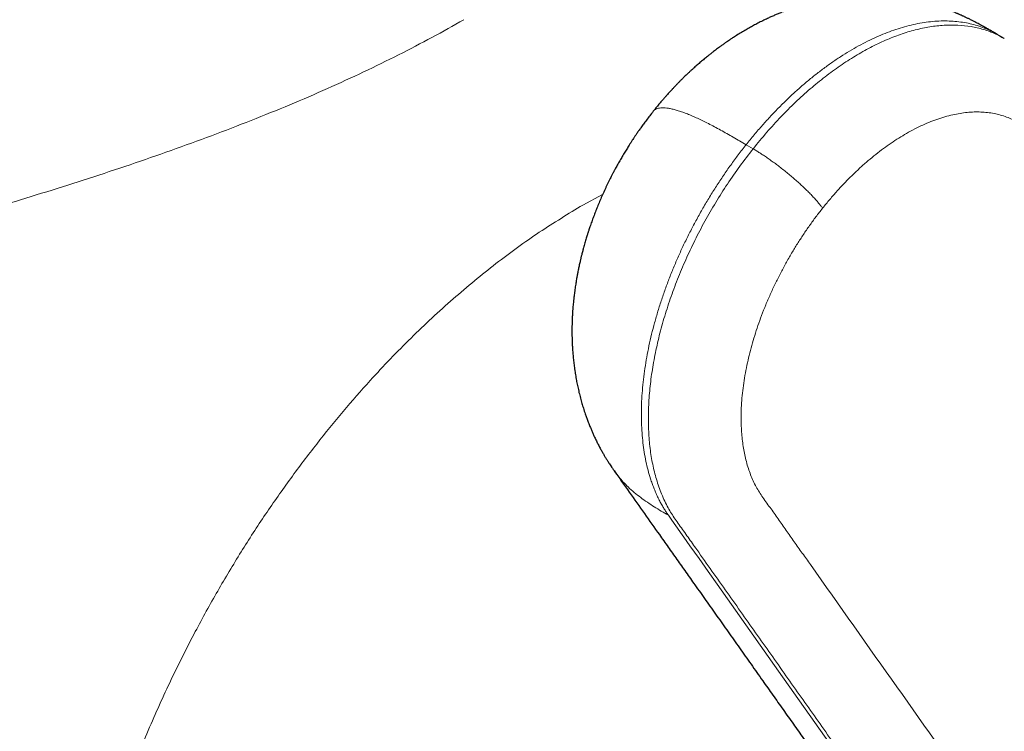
# Model space of a CAD drawing. Header units: millimetres. Extents: x 8 to 698, y 12 to 624.
# Tile 36 of 47: x 620 to 650, y 173 to 195. Entities that reach past the tile are written whole.
import ezdxf

# ---------------------------------------------------------------- set-up
doc = ezdxf.new("R2010")
doc.units = ezdxf.units.MM

msp = doc.modelspace()

# ---------------------------------------------------------------- linework, layer by layer
at = {"color": 7, "linetype": 'Continuous', "lineweight": 30}
for p, q in [((650.104, 194.313), (649.89, 194.438)), ((650.102, 194.31), (650.106, 194.308))]:
    msp.add_line(p, q, dxfattribs=at)
at = {"color": 8, "linetype": 'Continuous', "lineweight": 0}
for p, q in [((642.448, 190.949), (642.234, 191.074)), ((637.861, 189.553), (637.262, 189.235))]:
    msp.add_line(p, q, dxfattribs=at)
at = {"color": 8, "linetype": 'Continuous', "lineweight": 0, "flags": 128}
msp.add_lwpolyline([(657.166, 155.305), (647.484, 168.998), (643.224, 175.023), (641.35, 177.674), (641.075, 178.063), (640.8, 178.451), (640.523, 178.842), (640.429, 178.975), (640.334, 179.11), (640.238, 179.246), (640.141, 179.384), (640.043, 179.522), (639.95, 179.651), (639.864, 179.774)], dxfattribs=at)
at = {"color": 7, "linetype": 'Continuous', "lineweight": 30}
for points, knots in [([(649.89, 194.438), (649.87, 194.45), (649.832, 194.472), (649.78, 194.503), (649.734, 194.529), (649.695, 194.551), (649.663, 194.57), (649.636, 194.585), (649.613, 194.599), (649.589, 194.612), (649.563, 194.627), (649.533, 194.644), (649.493, 194.666), (649.44, 194.695), (649.376, 194.73), (649.308, 194.767), (649.245, 194.8), (649.177, 194.836), (649.114, 194.867), (649.044, 194.902), (648.988, 194.93), (648.94, 194.953), (648.908, 194.968), (648.877, 194.983), (648.839, 195), (648.799, 195.018), (648.761, 195.035), (648.731, 195.049), (648.704, 195.061), (648.675, 195.073), (648.641, 195.088), (648.603, 195.104), (648.565, 195.12), (648.527, 195.135), (648.49, 195.15), (648.449, 195.166), (648.404, 195.184), (648.352, 195.204), (648.298, 195.224), (648.248, 195.242), (648.205, 195.257), (648.165, 195.271), (648.12, 195.287), (648.067, 195.304), (648.006, 195.324), (647.943, 195.344), (647.883, 195.362), (647.827, 195.378), (647.756, 195.399), (647.66, 195.425), (647.535, 195.456), (647.404, 195.486), (647.278, 195.512), (647.141, 195.538), (646.989, 195.563), (646.817, 195.587), (646.639, 195.607), (646.459, 195.622), (646.282, 195.633), (646.104, 195.638), (645.921, 195.639), (645.752, 195.635), (645.61, 195.628), (645.497, 195.621), (645.39, 195.612), (645.284, 195.602), (645.172, 195.589), (645.055, 195.574), (644.953, 195.559), (644.87, 195.546), (644.808, 195.535), (644.745, 195.524), (644.677, 195.511), (644.615, 195.499), (644.563, 195.488), (644.527, 195.481), (644.493, 195.473), (644.453, 195.465), (644.408, 195.454), (644.364, 195.444), (644.321, 195.433), (644.279, 195.423), (644.233, 195.411), (644.184, 195.398), (644.133, 195.384), (644.087, 195.372), (644.048, 195.361), (644.01, 195.35), (643.972, 195.338), (643.937, 195.328), (643.909, 195.319), (643.88, 195.31), (643.842, 195.298), (643.794, 195.283), (643.746, 195.267), (643.703, 195.253), (643.661, 195.238), (643.615, 195.222), (643.567, 195.205), (643.502, 195.181), (643.419, 195.15), (643.315, 195.11), (643.21, 195.066), (643.101, 195.02), (642.995, 194.973), (642.874, 194.918), (642.741, 194.854), (642.598, 194.781), (642.462, 194.709), (642.33, 194.637), (642.197, 194.56), (642.055, 194.475), (641.92, 194.391), (641.811, 194.32), (641.73, 194.266), (641.664, 194.222), (641.596, 194.175), (641.523, 194.123), (641.455, 194.074), (641.39, 194.027), (641.332, 193.983), (641.273, 193.939), (641.222, 193.9), (641.177, 193.865), (641.122, 193.821), (641.049, 193.763), (640.954, 193.685), (640.853, 193.6), (640.751, 193.512), (640.671, 193.441), (640.614, 193.389), (640.58, 193.358), (640.547, 193.327), (640.512, 193.295), (640.473, 193.259), (640.429, 193.217), (640.371, 193.161), (640.304, 193.096), (640.232, 193.024), (640.166, 192.957), (640.108, 192.897), (640.06, 192.847), (640.023, 192.808), (639.997, 192.78), (639.979, 192.761), (639.965, 192.746), (639.946, 192.725), (639.918, 192.695), (639.88, 192.654), (639.833, 192.602), (639.777, 192.538), (639.711, 192.463), (639.636, 192.376), (639.553, 192.277), (639.475, 192.182), (639.425, 192.12), (639.406, 192.095)], [0, 0, 0, 0, 0.006518, 0.012111, 0.016781, 0.020933, 0.024014, 0.026618, 0.028861, 0.030974, 0.033514, 0.036503, 0.039445, 0.044994, 0.051519, 0.05745, 0.063975, 0.069017, 0.076063, 0.081175, 0.08806, 0.091442, 0.093999, 0.096717, 0.099995, 0.104116, 0.107581, 0.110081, 0.112317, 0.114799, 0.117872, 0.121349, 0.12501, 0.128023, 0.131453, 0.134904, 0.138728, 0.143502, 0.148621, 0.153088, 0.156656, 0.160122, 0.163636, 0.168436, 0.173951, 0.179673, 0.185043, 0.189753, 0.194103, 0.203542, 0.214753, 0.226395, 0.237399, 0.247341, 0.261653, 0.276263, 0.291598, 0.307076, 0.322364, 0.336677, 0.352669, 0.369168, 0.379841, 0.389161, 0.398123, 0.407383, 0.416523, 0.427119, 0.437581, 0.443072, 0.448546, 0.453779, 0.459409, 0.466319, 0.470068, 0.473002, 0.475542, 0.479085, 0.483454, 0.487382, 0.49071, 0.494797, 0.498481, 0.502896, 0.507893, 0.512064, 0.514956, 0.518319, 0.522078, 0.525296, 0.527684, 0.529514, 0.53306, 0.537922, 0.542365, 0.545954, 0.549635, 0.55386, 0.558287, 0.562775, 0.571625, 0.581039, 0.591225, 0.600869, 0.611208, 0.620953, 0.634956, 0.648881, 0.662139, 0.674087, 0.687254, 0.701501, 0.716094, 0.727769, 0.734457, 0.740891, 0.747819, 0.755468, 0.763462, 0.769055, 0.775643, 0.782012, 0.787428, 0.792015, 0.796308, 0.805194, 0.815518, 0.827044, 0.838306, 0.849379, 0.853785, 0.857536, 0.861111, 0.865017, 0.869278, 0.874321, 0.880303, 0.889373, 0.897421, 0.90517, 0.912788, 0.918254, 0.922689, 0.926039, 0.927841, 0.929165, 0.931352, 0.934752, 0.939363, 0.945183, 0.952208, 0.960434, 0.969856, 0.980468, 0.992266, 1, 1, 1, 1]), ([(639.405, 192.095), (639.369, 192.048), (639.298, 191.959), (639.199, 191.828), (639.11, 191.707), (639.031, 191.597), (638.961, 191.499), (638.901, 191.412), (638.849, 191.334), (638.804, 191.267), (638.768, 191.213), (638.742, 191.172), (638.724, 191.144), (638.709, 191.121), (638.69, 191.092), (638.665, 191.052), (638.632, 191), (638.594, 190.939), (638.555, 190.875), (638.517, 190.812), (638.479, 190.749), (638.441, 190.684), (638.403, 190.618), (638.365, 190.551), (638.327, 190.483), (638.291, 190.418), (638.26, 190.361), (638.235, 190.315), (638.216, 190.279), (638.202, 190.253), (638.19, 190.232), (638.179, 190.209), (638.164, 190.181), (638.145, 190.145), (638.121, 190.097), (638.089, 190.035), (638.052, 189.96), (638.013, 189.88), (637.973, 189.798), (637.921, 189.686), (637.857, 189.547), (637.785, 189.381), (637.718, 189.221), (637.666, 189.092), (637.627, 188.99), (637.599, 188.916), (637.57, 188.841), (637.543, 188.764), (637.515, 188.687), (637.488, 188.61), (637.465, 188.542), (637.446, 188.484), (637.431, 188.439), (637.419, 188.404), (637.409, 188.371), (637.397, 188.332), (637.381, 188.282), (637.362, 188.22), (637.341, 188.151), (637.32, 188.078), (637.299, 188.004), (637.276, 187.924), (637.256, 187.846), (637.237, 187.775), (637.223, 187.719), (637.211, 187.672), (637.201, 187.631), (637.192, 187.593), (637.182, 187.551), (637.171, 187.501), (637.157, 187.44), (637.142, 187.374), (637.128, 187.308), (637.115, 187.243), (637.099, 187.164), (637.082, 187.073), (637.065, 186.975), (637.051, 186.892), (637.039, 186.816), (637.027, 186.742), (637.015, 186.659), (637.004, 186.576), (636.994, 186.496), (636.986, 186.425), (636.979, 186.361), (636.972, 186.295), (636.965, 186.223), (636.957, 186.14), (636.95, 186.051), (636.944, 185.959), (636.939, 185.877), (636.935, 185.807), (636.933, 185.75), (636.931, 185.693), (636.929, 185.642), (636.928, 185.601), (636.927, 185.567), (636.927, 185.531), (636.926, 185.478), (636.925, 185.413), (636.925, 185.331), (636.926, 185.243), (636.928, 185.156), (636.931, 185.071), (636.934, 184.995), (636.938, 184.916), (636.943, 184.838), (636.948, 184.761), (636.955, 184.68), (636.961, 184.604), (636.97, 184.523), (636.978, 184.443), (636.988, 184.361), (637, 184.273), (637.012, 184.188), (637.025, 184.1), (637.039, 184.015), (637.054, 183.93), (637.069, 183.848), (637.085, 183.77), (637.108, 183.66), (637.14, 183.519), (637.183, 183.351), (637.227, 183.191), (637.276, 183.028), (637.316, 182.906), (637.348, 182.813), (637.367, 182.759), (637.388, 182.703), (637.411, 182.642), (637.436, 182.575), (637.462, 182.51), (637.486, 182.452), (637.507, 182.4), (637.529, 182.349), (637.551, 182.298), (637.581, 182.232), (637.62, 182.147), (637.671, 182.041), (637.727, 181.93), (637.784, 181.821), (637.841, 181.718), (637.894, 181.624), (637.946, 181.537), (637.999, 181.451), (638.047, 181.375), (638.09, 181.309), (638.119, 181.265), (638.142, 181.232), (638.16, 181.205), (638.185, 181.17), (638.203, 181.143), (638.214, 181.128)], [0, 0, 0, 0, 0.014855, 0.028478, 0.040875, 0.05205, 0.062006, 0.070746, 0.078274, 0.085143, 0.090556, 0.094516, 0.097024, 0.098846, 0.10141, 0.105424, 0.110513, 0.116634, 0.123126, 0.129045, 0.13508, 0.141231, 0.147498, 0.153881, 0.16038, 0.166764, 0.172211, 0.176453, 0.179784, 0.182203, 0.183815, 0.185783, 0.188431, 0.191758, 0.195766, 0.201771, 0.208854, 0.216489, 0.223968, 0.231287, 0.247044, 0.262003, 0.276164, 0.290167, 0.296691, 0.303301, 0.309998, 0.316781, 0.323653, 0.33061, 0.336986, 0.341872, 0.345837, 0.34888, 0.351268, 0.354567, 0.359033, 0.364668, 0.370985, 0.377312, 0.383663, 0.390247, 0.398033, 0.403893, 0.408795, 0.412738, 0.416184, 0.419468, 0.42259, 0.427001, 0.432425, 0.438446, 0.444147, 0.449576, 0.455285, 0.464597, 0.473109, 0.480538, 0.486162, 0.492626, 0.499784, 0.507536, 0.513985, 0.520452, 0.525925, 0.530378, 0.537494, 0.544659, 0.551858, 0.560224, 0.56841, 0.573164, 0.578162, 0.583164, 0.587995, 0.591176, 0.593797, 0.596758, 0.600391, 0.607569, 0.613555, 0.621674, 0.630134, 0.636207, 0.64368, 0.649831, 0.656518, 0.663956, 0.669822, 0.67764, 0.683776, 0.690876, 0.698399, 0.705177, 0.713903, 0.720652, 0.728391, 0.736292, 0.743017, 0.750035, 0.75705, 0.772162, 0.78763, 0.802109, 0.81557, 0.830947, 0.836057, 0.84103, 0.845952, 0.85156, 0.858036, 0.864461, 0.869723, 0.874359, 0.879106, 0.884043, 0.888912, 0.897867, 0.908445, 0.919312, 0.930004, 0.940386, 0.949598, 0.957968, 0.966689, 0.975467, 0.981293, 0.986975, 0.989007, 0.99166, 0.995324, 1, 1, 1, 1]), ([(638.208, 181.136), (638.363, 180.918), (638.672, 180.481), (639.132, 179.83), (639.527, 179.271), (639.858, 178.803), (640.128, 178.422), (640.4, 178.037), (640.693, 177.622), (641.009, 177.176), (641.346, 176.699), (641.688, 176.215), (642.035, 175.725), (642.386, 175.228), (642.725, 174.749), (643.051, 174.288), (643.362, 173.847), (643.674, 173.407), (643.983, 172.97), (644.288, 172.538), (644.591, 172.11), (644.927, 171.635), (645.295, 171.114), (645.695, 170.548), (646.089, 169.991), (646.47, 169.452), (646.839, 168.931), (647.196, 168.426), (647.477, 168.028), (647.685, 167.734), (647.821, 167.541), (647.961, 167.344), (648.104, 167.141), (648.253, 166.93), (648.407, 166.712), (648.567, 166.486), (648.732, 166.252), (648.903, 166.011), (649.079, 165.762), (649.261, 165.505), (649.444, 165.246), (649.629, 164.985), (649.815, 164.722), (650.006, 164.452), (650.201, 164.175), (650.406, 163.885), (650.62, 163.583), (650.843, 163.267), (651.072, 162.943), (651.307, 162.612), (651.546, 162.273), (651.787, 161.933), (652.027, 161.593), (652.268, 161.252), (652.514, 160.904), (652.765, 160.55), (653.02, 160.189), (653.28, 159.821), (653.545, 159.446), (653.815, 159.064), (654.09, 158.676), (654.368, 158.283), (654.649, 157.885), (654.933, 157.484), (655.187, 157.123), (655.348, 156.897), (655.412, 156.806)], [0, 0, 0, 0, 0.026944, 0.053679, 0.080204, 0.095741, 0.11138, 0.127213, 0.14324, 0.162573, 0.182181, 0.202063, 0.22222, 0.242651, 0.263357, 0.281323, 0.299491, 0.317651, 0.335621, 0.353399, 0.370987, 0.388383, 0.411991, 0.435238, 0.458124, 0.480648, 0.501719, 0.522463, 0.54288, 0.550812, 0.558694, 0.566722, 0.575065, 0.583724, 0.592698, 0.601988, 0.611594, 0.621516, 0.631753, 0.642306, 0.653174, 0.663711, 0.674528, 0.685626, 0.697004, 0.708663, 0.721336, 0.734324, 0.747627, 0.761246, 0.775181, 0.789432, 0.803158, 0.817164, 0.83145, 0.846018, 0.860866, 0.875994, 0.891404, 0.907093, 0.923064, 0.939315, 0.955549, 0.972054, 0.98883, 1, 1, 1, 1])]:
    msp.add_open_spline(points, degree=3, knots=knots, dxfattribs=at)
at = {"color": 8, "linetype": 'Continuous', "lineweight": 0}
for points, knots in [([(599.836, 172.112), (599.846, 172.49), (599.864, 173.247), (599.958, 174.334), (600.099, 175.381), (600.292, 176.381), (600.534, 177.333), (600.827, 178.235), (601.169, 179.086), (601.562, 179.887), (602.004, 180.64), (602.497, 181.345), (603.039, 182.004), (603.632, 182.619), (604.276, 183.195), (604.972, 183.733), (605.719, 184.236), (606.518, 184.709), (607.37, 185.154), (608.273, 185.574), (609.225, 185.974), (610.226, 186.357), (611.275, 186.727), (612.369, 187.086), (613.505, 187.44), (614.678, 187.792), (615.884, 188.145), (617.117, 188.503), (618.372, 188.87), (619.64, 189.248), (620.915, 189.638), (622.189, 190.043), (623.455, 190.462), (624.708, 190.897), (625.941, 191.346), (627.15, 191.811), (628.329, 192.29), (629.475, 192.784), (630.582, 193.292), (631.646, 193.812), (632.669, 194.344), (633.309, 194.705), (633.629, 194.886)], [0, 0, 0, 0, 0.0250013, 0.0500029, 0.0750008, 0.0999972, 0.1249982, 0.149998, 0.1749936, 0.1999937, 0.2249989, 0.2500035, 0.2750009, 0.2999979, 0.3249969, 0.3499974, 0.3749983, 0.4000007, 0.4250054, 0.450007, 0.4750024, 0.4999942, 0.524992, 0.5500007, 0.5750081, 0.6000072, 0.6250013, 0.6500047, 0.6750013, 0.699996, 0.7250005, 0.7499962, 0.7749947, 0.7999937, 0.8249931, 0.8499956, 0.8749989, 0.8999968, 0.9249908, 0.9499906, 0.9749949, 1, 1, 1, 1]), ([(642.234, 191.074), (642.316, 191.175), (642.48, 191.378), (642.733, 191.67), (642.989, 191.952), (643.249, 192.222), (643.51, 192.479), (643.773, 192.723), (644.036, 192.953), (644.301, 193.172), (644.57, 193.379), (644.841, 193.576), (645.115, 193.76), (645.389, 193.93), (645.663, 194.088), (645.936, 194.23), (646.205, 194.357), (646.473, 194.47), (646.739, 194.569), (647.004, 194.654), (647.269, 194.725), (647.533, 194.78), (647.794, 194.82), (648.051, 194.844), (648.302, 194.851), (648.545, 194.843), (648.779, 194.818), (649.007, 194.779), (649.23, 194.723), (649.446, 194.652), (649.655, 194.564), (649.802, 194.491), (649.878, 194.444), (649.889, 194.437)], [0, 0, 0, 0, 0.033824, 0.067468, 0.100954, 0.134305, 0.167539, 0.200086, 0.232556, 0.264967, 0.297333, 0.330259, 0.36317, 0.396083, 0.429013, 0.461976, 0.494399, 0.526884, 0.55945, 0.592113, 0.625488, 0.659003, 0.692681, 0.726538, 0.760396, 0.793575, 0.826699, 0.859784, 0.892849, 0.926512, 0.960189, 0.993898, 1, 1, 1, 1]), ([(642.448, 190.949), (642.587, 191.119), (642.863, 191.457), (643.296, 191.929), (643.737, 192.371), (644.187, 192.778), (644.642, 193.15), (645.101, 193.487), (645.562, 193.785), (646.024, 194.045), (646.485, 194.266), (646.942, 194.445), (647.393, 194.582), (647.838, 194.675), (648.272, 194.724), (648.692, 194.727), (649.095, 194.684), (649.475, 194.594), (649.814, 194.472), (650.013, 194.36), (650.102, 194.31)], [0, 0, 0, 0, 0.056818, 0.11317, 0.169156, 0.224872, 0.280399, 0.335819, 0.391207, 0.446636, 0.502184, 0.557929, 0.613957, 0.670363, 0.727242, 0.784175, 0.840929, 0.897593, 0.954255, 1, 1, 1, 1]), ([(642.234, 191.074), (642.168, 191.112), (642.037, 191.189), (641.841, 191.302), (641.647, 191.413), (641.456, 191.52), (641.268, 191.622), (641.087, 191.716), (640.915, 191.802), (640.752, 191.88), (640.594, 191.95), (640.444, 192.012), (640.301, 192.066), (640.165, 192.111), (640.039, 192.148), (639.922, 192.175), (639.814, 192.192), (639.718, 192.199), (639.633, 192.198), (639.558, 192.186), (639.496, 192.165), (639.443, 192.136), (639.418, 192.108), (639.406, 192.095)], [0, 0, 0, 0, 0.047944, 0.09596, 0.144098, 0.192395, 0.240885, 0.289598, 0.33576, 0.382168, 0.428842, 0.475791, 0.523018, 0.570517, 0.618271, 0.666253, 0.714427, 0.762748, 0.810302, 0.857899, 0.905484, 0.953004, 1, 1, 1, 1]), ([(644.566, 189.137), (644.566, 189.137), (644.638, 189.228), (644.785, 189.406), (645.011, 189.665), (645.241, 189.913), (645.477, 190.15), (645.716, 190.376), (645.954, 190.586), (646.189, 190.78), (646.422, 190.959), (646.656, 191.125), (646.891, 191.279), (647.131, 191.423), (647.375, 191.556), (647.623, 191.676), (647.87, 191.781), (648.114, 191.87), (648.355, 191.944), (648.589, 192), (648.813, 192.04), (649.03, 192.065), (649.241, 192.075), (649.447, 192.07), (649.649, 192.051), (649.846, 192.016), (650.037, 191.967), (650.221, 191.902), (650.398, 191.824), (650.566, 191.73), (650.726, 191.623), (650.873, 191.505), (651.006, 191.376), (651.128, 191.24), (651.241, 191.093), (651.35, 190.939), (651.456, 190.784), (651.916, 190.135), (654.097, 187.048), (659.764, 179.04), (665.04, 171.576), (668.558, 166.6)], [0, 0, 0, 0, 0.000002, 0.005835, 0.011667, 0.017501, 0.023334, 0.029168, 0.035002, 0.040502, 0.046002, 0.051501, 0.056999, 0.062498, 0.06833, 0.074164, 0.079998, 0.085832, 0.091666, 0.0975, 0.103, 0.1085, 0.114, 0.119499, 0.124999, 0.130599, 0.136199, 0.141799, 0.147399, 0.153, 0.1586, 0.1642, 0.169333, 0.174466, 0.179599, 0.184733, 0.189867, 0.195001, 0.25, 0.5, 1, 1, 1, 1]), ([(639.864, 179.774), (639.841, 179.808), (639.796, 179.875), (639.729, 179.979), (639.664, 180.089), (639.6, 180.207), (639.537, 180.336), (639.476, 180.471), (639.42, 180.609), (639.368, 180.746), (639.308, 180.923), (639.244, 181.144), (639.18, 181.413), (639.128, 181.692), (639.088, 181.982), (639.059, 182.283), (639.043, 182.595), (639.039, 182.915), (639.048, 183.243), (639.07, 183.576), (639.103, 183.913), (639.148, 184.252), (639.204, 184.594), (639.272, 184.94), (639.352, 185.291), (639.444, 185.645), (639.546, 186.001), (639.66, 186.357), (639.783, 186.711), (639.916, 187.062), (640.058, 187.411), (640.209, 187.758), (640.371, 188.105), (640.544, 188.452), (640.727, 188.798), (640.919, 189.141), (641.12, 189.48), (641.328, 189.812), (641.543, 190.138), (641.766, 190.456), (641.995, 190.769), (642.154, 190.972), (642.234, 191.074)], [0, 0, 0, 0, 0.0143128, 0.0285874, 0.043135, 0.0582712, 0.074315, 0.0912669, 0.1071342, 0.1227814, 0.1384084, 0.1662705, 0.1940919, 0.2218874, 0.2496714, 0.2779636, 0.3062741, 0.3346181, 0.3630116, 0.3914705, 0.4194075, 0.4471975, 0.4748569, 0.5024029, 0.5303501, 0.5582129, 0.5860066, 0.613746, 0.6414449, 0.6686232, 0.6957882, 0.7229524, 0.7501282, 0.7778231, 0.8055566, 0.8333428, 0.8611961, 0.8891318, 0.9166646, 0.9443086, 0.972081, 1, 1, 1, 1]), ([(657.38, 155.18), (653.681, 160.412), (649.673, 166.08), (645.357, 172.183), (644.432, 173.491), (643.508, 174.799), (642.583, 176.107), (641.658, 177.416), (640.996, 178.351), (640.599, 178.913), (640.465, 179.103), (640.33, 179.293), (640.199, 179.477), (640.074, 179.653), (639.961, 179.824), (639.854, 180.004), (639.753, 180.202), (639.659, 180.416), (639.574, 180.641), (639.478, 180.938), (639.382, 181.324), (639.303, 181.81), (639.259, 182.323), (639.25, 182.861), (639.277, 183.42), (639.339, 183.995), (639.436, 184.581), (639.565, 185.174), (639.726, 185.772), (639.918, 186.372), (640.14, 186.971), (640.391, 187.567), (640.67, 188.159), (640.975, 188.743), (641.307, 189.317), (641.663, 189.878), (642.042, 190.426), (642.312, 190.774), (642.448, 190.949)], [0, 0, 0, 0, 0.500021, 0.541689, 0.583358, 0.625026, 0.666695, 0.708363, 0.750096, 0.756044, 0.762081, 0.768231, 0.774241, 0.779745, 0.785045, 0.790147, 0.795636, 0.801555, 0.80713, 0.812694, 0.823207, 0.833704, 0.844203, 0.854717, 0.865265, 0.875803, 0.886253, 0.896634, 0.906961, 0.917253, 0.927522, 0.937783, 0.948051, 0.958338, 0.968661, 0.979033, 0.989473, 1, 1, 1, 1]), ([(644.566, 189.137), (644.548, 189.162), (644.511, 189.212), (644.445, 189.295), (644.37, 189.384), (644.285, 189.478), (644.19, 189.578), (644.089, 189.68), (643.982, 189.783), (643.87, 189.887), (643.754, 189.992), (643.632, 190.096), (643.508, 190.2), (643.381, 190.302), (643.254, 190.401), (643.128, 190.496), (643.003, 190.587), (642.882, 190.672), (642.766, 190.751), (642.654, 190.823), (642.548, 190.89), (642.48, 190.93), (642.447, 190.95)], [0, 0, 0, 0, 0.047774, 0.096914, 0.147327, 0.198899, 0.251496, 0.304965, 0.356024, 0.407552, 0.459383, 0.511348, 0.563275, 0.61499, 0.666328, 0.717126, 0.767236, 0.81652, 0.864, 0.910463, 0.95582, 1, 1, 1, 1]), ([(637.262, 189.235), (636.817, 188.966), (635.926, 188.427), (634.603, 187.462), (633.295, 186.387), (632.012, 185.194), (630.898, 184.034), (629.943, 182.943), (629.135, 181.948), (628.344, 180.901), (627.575, 179.803), (626.831, 178.657), (626.116, 177.463), (625.4, 176.166), (624.688, 174.749), (623.989, 173.198), (623.475, 171.91), (623.116, 170.917), (622.886, 170.243), (622.666, 169.559), (622.458, 168.864), (622.263, 168.16), (622.087, 167.472), (621.929, 166.796), (621.786, 166.126), (621.653, 165.435), (621.531, 164.723), (621.424, 163.99), (621.341, 163.312), (621.272, 162.623), (621.215, 161.883), (621.173, 160.988), (621.159, 159.967), (621.187, 159.261), (621.203, 158.886)], [0, 0, 0, 0, 0.049484, 0.099222, 0.149215, 0.199464, 0.24997, 0.284349, 0.319172, 0.354441, 0.390156, 0.426316, 0.462923, 0.499976, 0.54289, 0.587524, 0.63388, 0.652566, 0.671518, 0.690735, 0.710219, 0.729968, 0.749983, 0.768164, 0.787039, 0.806607, 0.826869, 0.847825, 0.869474, 0.885464, 0.907868, 0.934425, 0.965136, 1, 1, 1, 1]), ([(660.026, 155.878), (656.508, 160.854), (651.23, 168.317), (645.872, 175.897), (643.949, 178.617), (643.703, 178.965), (643.456, 179.314), (643.21, 179.662), (642.965, 180.012), (642.76, 180.289), (642.612, 180.516), (642.516, 180.684), (642.43, 180.863), (642.353, 181.053), (642.286, 181.252), (642.229, 181.456), (642.183, 181.664), (642.145, 181.874), (642.116, 182.092), (642.096, 182.316), (642.084, 182.562), (642.081, 182.83), (642.091, 183.122), (642.114, 183.421), (642.15, 183.725), (642.198, 184.035), (642.258, 184.344), (642.328, 184.649), (642.406, 184.951), (642.496, 185.255), (642.595, 185.559), (642.707, 185.87), (642.832, 186.187), (642.97, 186.509), (643.118, 186.829), (643.277, 187.145), (643.445, 187.458), (643.618, 187.761), (643.797, 188.053), (643.979, 188.334), (644.168, 188.609), (644.363, 188.877), (644.498, 189.051), (644.566, 189.137), (644.566, 189.137)], [0, 0, 0, 0, 0.5, 0.749999, 0.761665, 0.773332, 0.784999, 0.796665, 0.808332, 0.82, 0.825133, 0.830266, 0.835399, 0.840533, 0.845666, 0.8508, 0.85564, 0.860481, 0.865321, 0.870161, 0.875001, 0.880834, 0.886666, 0.892499, 0.898332, 0.904166, 0.91, 0.915501, 0.921002, 0.926503, 0.932003, 0.937502, 0.943334, 0.949166, 0.954998, 0.960831, 0.966664, 0.972498, 0.977999, 0.983499, 0.988999, 0.994498, 0.999998, 1, 1, 1, 1]), ([(638.209, 181.137), (638.214, 181.129), (638.259, 181.062), (638.352, 180.944), (638.49, 180.785), (638.647, 180.626), (638.823, 180.468), (639.019, 180.313), (639.223, 180.168), (639.433, 180.031), (639.648, 179.901), (639.792, 179.817), (639.864, 179.774)], [0, 0, 0, 0, 0.013638, 0.112954, 0.211703, 0.309913, 0.426178, 0.541817, 0.656918, 0.771573, 0.885888, 1, 1, 1, 1])]:
    msp.add_open_spline(points, degree=3, knots=knots, dxfattribs=at)

doc.saveas('drawing.dxf')
